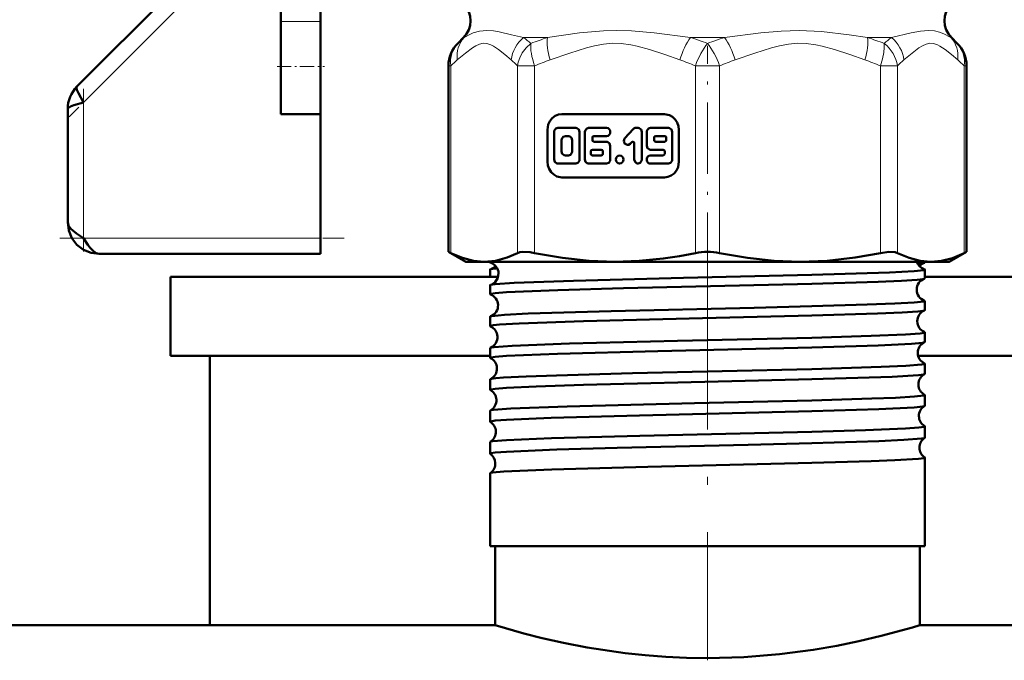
# Model space of a CAD drawing. Extents: x -1595 to 1972, y -1757 to 691.
# Tile 37 of 59: x 108 to 170, y -200 to -160. Entities that reach past the tile are written whole.
import ezdxf

# ---------------------------------------------------------------- set-up
doc = ezdxf.new("R2010")
doc.units = 0
doc.linetypes.add('DASHDOT', pattern=[18.5, 12, -3, 0.5, -3])

msp = doc.modelspace()

# ---------------------------------------------------------------- linework, layer by layer
at = {"color": 7, "linetype": 'DASHDOT', "lineweight": 18}
for p, q in [((151.565, -128.366), (151.565, -164.058)), ((151.565, -173.51), (151.565, -200.12))]:
    msp.add_line(p, q, dxfattribs=at)
at = {"color": 7, "linetype": 'DASHDOT', "lineweight": 18, "ltscale": 0.296715}
msp.add_line((119.538, -157.343), (111.146, -165.736), dxfattribs=at)
at = {"color": 7, "lineweight": 50}
for p, q in [((117.847, -157.62), (111.651, -163.816)), ((124.565, -158.734), (124.565, -159.688)), ((127.065, -158.734), (127.065, -159.688)), ((124.565, -162.549), (124.565, -159.688)), ((127.065, -162.549), (127.065, -159.688)), ((136.126, -160.713), (135.755, -161.083)), ((136.126, -160.713), (135.755, -161.083)), ((167.005, -160.713), (167.375, -161.083)), ((167.005, -160.713), (167.375, -161.083)), ((124.565, -165.549), (124.565, -162.549)), ((127.065, -165.549), (127.065, -162.549)), ((135.169, -174.269), (135.169, -162.497)), ((167.961, -174.269), (167.961, -162.497)), ((167.961, -174.269), (167.961, -162.497)), ((111.065, -165.23), (111.065, -172.402)), ((124.565, -165.549), (127.065, -165.549)), ((127.065, -165.549), (127.065, -173.402)), ((148.832, -165.558), (142.353, -165.558)), ((141.429, -166.558), (141.429, -168.558)), ((141.855, -166.686), (141.855, -168.43)), ((143.229, -166.429), (142.092, -166.429)), ((142.755, -166.942), (142.565, -166.942)), ((143.466, -168.43), (143.466, -166.686)), ((143.8, -166.686), (143.8, -168.43)), ((145.175, -166.429), (144.037, -166.429)), ((144.369, -166.942), (145.175, -166.942)), ((146.86, -166.504), (146.335, -167.072)), ((147.166, -166.429), (147.027, -166.429)), ((147.403, -168.43), (147.403, -166.686)), ((147.719, -166.686), (147.719, -167.558)), ((149.093, -166.429), (147.956, -166.429)), ((148.856, -166.942), (148.288, -166.942)), ((149.33, -168.43), (149.33, -166.686)), ((149.756, -168.558), (149.756, -166.558)), ((142.329, -167.199), (142.329, -167.917)), ((142.992, -167.917), (142.992, -167.199)), ((144.274, -167.199), (144.274, -167.045)), ((145.175, -167.301), (144.369, -167.301)), ((145.412, -168.43), (145.412, -167.558)), ((146.67, -167.435), (146.768, -167.33)), ((146.929, -167.402), (146.929, -168.43)), ((148.193, -167.045), (148.193, -167.199)), ((148.288, -167.301), (148.856, -167.301)), ((148.951, -167.199), (148.951, -167.045)), ((142.565, -168.174), (142.755, -168.174)), ((144.183, -167.917), (144.183, -168.071)), ((144.843, -167.814), (144.277, -167.814)), ((144.277, -168.174), (144.843, -168.174)), ((144.938, -168.071), (144.938, -167.917)), ((147.956, -167.814), (148.761, -167.814)), ((148.761, -168.174), (147.956, -168.174)), ((148.856, -167.917), (148.856, -168.071)), ((142.092, -168.687), (143.229, -168.687)), ((144.037, -168.687), (145.175, -168.687)), ((147.956, -168.687), (149.093, -168.687)), ((142.353, -169.558), (148.832, -169.558)), ((127.065, -173.402), (127.065, -174.402)), ((127.065, -174.402), (113.065, -174.402)), ((135.169, -174.269), (135.322, -174.347)), ((136.265, -174.902), (135.169, -174.269)), ((166.865, -174.902), (167.961, -174.269)), ((167.809, -174.347), (167.961, -174.269)), ((136.265, -174.902), (137.43, -174.902)), ((137.43, -174.902), (145.71, -174.902)), ((137.806, -174.945), (137.806, -174.902)), ((145.71, -174.902), (151.565, -174.902)), ((151.565, -174.902), (157.42, -174.902)), ((157.42, -174.902), (165.701, -174.902)), ((164.866, -175.028), (165.283, -174.97)), ((165.325, -174.945), (165.325, -174.902)), ((165.701, -174.902), (166.865, -174.902)), ((137.806, -175.852), (137.806, -175.388)), ((165.325, -175.95), (165.325, -175.388)), ((117.565, -175.852), (117.565, -180.852)), ((117.565, -175.852), (138.318, -175.852)), ((137.806, -176.956), (137.806, -176.383)), ((165.325, -175.852), (185.565, -175.852)), ((165.325, -177.963), (165.325, -177.378)), ((137.806, -178.97), (137.806, -178.372)), ((165.325, -179.977), (165.325, -179.365)), ((137.806, -180.985), (137.806, -180.358)), ((117.565, -180.852), (137.806, -180.852)), ((120.065, -180.852), (120.065, -197.902)), ((164.9, -180.852), (185.565, -180.852)), ((165.325, -181.993), (165.325, -181.351)), ((137.806, -183.002), (137.806, -182.343)), ((165.325, -184.012), (165.325, -183.335)), ((137.806, -185.022), (137.806, -184.326)), ((165.325, -186.033), (165.325, -185.316)), ((137.806, -187.045), (137.806, -186.306)), ((165.325, -192.902), (165.325, -187.295)), ((137.806, -192.902), (137.806, -188.283)), ((158.162, -192.902), (137.806, -192.902)), ((138.115, -197.902), (138.115, -192.902)), ((165.325, -192.902), (158.162, -192.902)), ((165.015, -197.902), (165.015, -192.902)), ((138.115, -197.902), (-184.435, -197.902)), ((85.815, -197.902), (120.065, -197.902)), ((487.565, -197.902), (165.015, -197.902))]:
    msp.add_line(p, q, dxfattribs=at)
at = {"color": 7, "lineweight": 18}
for p, q in [((112.065, -164.816), (118.708, -158.173)), ((127.065, -159.688), (124.565, -159.688)), ((136.163, -160.713), (136.126, -160.713)), ((139.914, -160.713), (141.435, -160.713)), ((150.489, -160.713), (152.641, -160.713)), ((161.695, -160.713), (163.217, -160.713)), ((166.967, -160.713), (167.005, -160.713)), ((135.746, -161.092), (135.755, -161.083)), ((135.755, -161.083), (135.781, -161.058)), ((167.335, -161.044), (167.375, -161.083)), ((167.375, -161.083), (167.407, -161.116)), ((135.169, -162.497), (135.322, -162.497)), ((135.322, -162.497), (135.322, -174.347)), ((139.538, -174.347), (139.538, -162.497)), ((139.538, -162.497), (140.62, -162.497)), ((140.62, -162.497), (140.62, -174.347)), ((150.8, -174.347), (150.8, -162.497)), ((151.565, -162.497), (150.8, -162.497)), ((152.331, -162.497), (151.565, -162.497)), ((152.331, -162.497), (152.331, -174.347)), ((162.51, -174.347), (162.51, -162.497)), ((162.51, -162.497), (163.592, -162.497)), ((163.592, -162.497), (163.592, -174.347)), ((167.809, -174.347), (167.809, -162.497)), ((167.809, -162.497), (167.961, -162.497)), ((112.065, -173.402), (112.065, -164.816)), ((127.065, -173.402), (112.065, -173.402))]:
    msp.add_line(p, q, dxfattribs=at)
at = {"color": 7, "linetype": 'DASHDOT', "lineweight": 18, "ltscale": 0.376445}
msp.add_line((151.565, -176.3), (151.565, -161.243), dxfattribs=at)
at = {"color": 7, "linetype": 'DASHDOT', "lineweight": 18, "ltscale": 0.075}
msp.add_line((124.315, -162.549), (127.315, -162.549), dxfattribs=at)
at = {"color": 7, "linetype": 'DASHDOT', "lineweight": 18, "ltscale": 0.257574}
msp.add_line((112.065, -163.958), (112.065, -174.26), dxfattribs=at)
at = {"color": 7, "linetype": 'DASHDOT', "lineweight": 18, "ltscale": 0.45}
msp.add_line((110.565, -173.402), (128.565, -173.402), dxfattribs=at)
at = {"color": 7, "lineweight": 18}
for points in [[(136.163, -160.713), (136.519, -160.511), (136.736, -160.418), (137.127, -160.304), (137.592, -160.259)], [(137.592, -160.259), (138.013, -160.29), (138.383, -160.353), (139.163, -160.531), (139.914, -160.713)], [(141.435, -160.713), (143.465, -160.419), (144.977, -160.281), (145.785, -160.259)], [(145.785, -160.259), (146.762, -160.29), (148.193, -160.419), (150.489, -160.713)], [(152.641, -160.713), (154.947, -160.418), (156.221, -160.3), (157.364, -160.259)], [(157.364, -160.259), (158.79, -160.325), (160.522, -160.534), (161.695, -160.713)], [(163.217, -160.713), (164.447, -160.417), (165.053, -160.299), (165.546, -160.259)], [(165.546, -160.259), (165.927, -160.29), (166.252, -160.368), (166.534, -160.475), (166.967, -160.713)], [(139.133, -162.127), (138.735, -161.79), (138.334, -161.468), (138.009, -161.249), (137.844, -161.165), (137.593, -161.085), (137.365, -161.072), (137.129, -161.121), (136.896, -161.224), (136.678, -161.358), (136.245, -161.69), (135.726, -162.127)], [(140.386, -161.083), (140.084, -161.364), (139.842, -161.683), (139.681, -161.993), (139.583, -162.276), (139.538, -162.497)], [(149.823, -162.127), (148.86, -161.79), (147.894, -161.468), (147.107, -161.249), (146.71, -161.165), (146.104, -161.085), (145.555, -161.072), (144.984, -161.121), (144.421, -161.224), (143.896, -161.358), (142.851, -161.69), (141.598, -162.127)], [(161.533, -162.127), (160.57, -161.79), (159.604, -161.468), (158.818, -161.249), (158.42, -161.165), (157.814, -161.085), (157.265, -161.072), (156.694, -161.121), (156.131, -161.224), (155.606, -161.358), (154.561, -161.69), (153.308, -162.127)], [(162.51, -162.497), (162.643, -162.062), (162.727, -161.647), (162.754, -161.347), (162.745, -161.083)], [(167.404, -162.127), (167.005, -161.79), (166.605, -161.468), (166.279, -161.249), (166.115, -161.165), (165.864, -161.085), (165.636, -161.072), (165.4, -161.121), (165.167, -161.224), (164.949, -161.358), (164.516, -161.69), (163.997, -162.127)]]:
    msp.add_lwpolyline(points, dxfattribs=at)
at = {"color": 7, "lineweight": 50}
for points in [[(111.651, -163.816), (111.629, -163.862), (111.627, -163.906), (111.651, -164.019), (111.737, -164.224), (112.065, -164.816)], [(112.065, -164.816), (111.453, -164.99), (111.236, -165.074), (111.112, -165.15), (111.076, -165.192), (111.065, -165.23)], [(142.353, -165.558), (142.132, -165.588), (141.923, -165.674), (141.739, -165.811), (141.591, -165.992), (141.487, -166.209), (141.429, -166.558)], [(149.756, -166.558), (149.729, -166.318), (149.649, -166.092), (149.522, -165.893), (149.354, -165.733), (149.154, -165.62), (148.832, -165.558)], [(142.092, -166.429), (141.955, -166.476), (141.866, -166.608), (141.855, -166.686)], [(142.565, -166.942), (142.426, -166.991), (142.34, -167.119), (142.329, -167.199)], [(142.992, -167.199), (142.947, -167.048), (142.828, -166.955), (142.755, -166.942)], [(143.466, -166.686), (143.42, -166.534), (143.298, -166.441), (143.229, -166.429)], [(144.037, -166.429), (143.9, -166.477), (143.812, -166.607), (143.8, -166.686)], [(147.403, -166.686), (147.357, -166.534), (147.236, -166.441), (147.166, -166.429)], [(147.956, -166.429), (147.819, -166.476), (147.73, -166.608), (147.719, -166.686)], [(149.33, -166.686), (149.285, -166.534), (149.163, -166.441), (149.093, -166.429)], [(145.412, -167.558), (145.366, -167.406), (145.244, -167.313), (145.175, -167.301)], [(146.335, -167.072), (146.285, -167.153), (146.266, -167.269), (146.337, -167.437), (146.492, -167.51), (146.565, -167.501), (146.67, -167.435)], [(147.719, -167.558), (147.765, -167.709), (147.886, -167.803), (147.956, -167.814)], [(142.329, -167.917), (142.374, -168.068), (142.492, -168.161), (142.565, -168.174)], [(142.755, -168.174), (142.894, -168.125), (142.98, -167.996), (142.992, -167.917)], [(141.429, -168.558), (141.457, -168.798), (141.537, -169.023), (141.663, -169.223), (141.831, -169.383), (142.032, -169.495), (142.353, -169.558)], [(141.855, -168.43), (141.9, -168.581), (142.022, -168.675), (142.092, -168.687)], [(143.229, -168.687), (143.366, -168.639), (143.455, -168.508), (143.466, -168.43)], [(143.8, -168.43), (143.846, -168.581), (143.968, -168.675), (144.037, -168.687)], [(145.175, -168.687), (145.311, -168.639), (145.4, -168.508), (145.412, -168.43)], [(146.929, -168.43), (146.975, -168.582), (147.097, -168.675), (147.166, -168.687)], [(147.166, -168.687), (147.303, -168.639), (147.392, -168.508), (147.403, -168.43)], [(148.832, -169.558), (149.054, -169.528), (149.262, -169.442), (149.447, -169.304), (149.594, -169.123), (149.698, -168.906), (149.756, -168.558)], [(149.093, -168.687), (149.23, -168.639), (149.319, -168.508), (149.33, -168.43)], [(111.065, -172.402), (111.119, -172.612), (111.27, -172.817), (111.617, -173.106), (112.065, -173.402)], [(113.065, -174.402), (112.543, -174.339), (112.063, -174.146), (111.641, -173.826), (111.321, -173.404), (111.128, -172.924), (111.065, -172.402)], [(112.065, -173.402), (112.342, -173.823), (112.484, -174.013), (112.687, -174.23), (112.869, -174.355), (113.065, -174.402)], [(135.322, -174.347), (136.054, -174.661), (136.751, -174.843), (137.43, -174.902)], [(137.43, -174.902), (138.143, -174.837), (138.876, -174.636), (139.538, -174.347)], [(139.538, -174.347), (139.683, -174.297), (139.867, -174.272), (140.336, -174.297), (140.62, -174.347)], [(140.62, -174.347), (142.389, -174.661), (144.07, -174.842), (145.71, -174.902)], [(145.71, -174.902), (147.24, -174.85), (148.768, -174.698), (149.786, -174.542), (150.8, -174.347)], [(152.331, -174.347), (154.099, -174.661), (155.781, -174.842), (157.42, -174.902)], [(157.42, -174.902), (159.142, -174.837), (160.912, -174.636), (162.51, -174.347)], [(162.51, -174.347), (163.044, -174.272), (163.448, -174.297), (163.592, -174.347)], [(163.592, -174.347), (164.326, -174.661), (165.022, -174.843), (165.701, -174.902)], [(165.701, -174.902), (166.38, -174.843), (167.076, -174.662), (167.809, -174.347)], [(137.806, -174.945), (137.807, -174.94), (137.81, -174.937), (137.82, -174.931), (137.844, -174.921), (137.93, -174.902)], [(137.847, -174.97), (137.819, -174.959), (137.81, -174.953), (137.806, -174.948), (137.806, -174.945)], [(165.283, -174.97), (165.312, -174.959), (165.32, -174.953), (165.324, -174.948), (165.325, -174.945)], [(137.806, -175.388), (137.806, -175.385), (137.811, -175.379), (137.821, -175.373), (137.855, -175.361)], [(138.341, -175.624), (138.3, -175.908), (138.121, -176.191), (137.871, -176.35), (137.847, -176.358)], [(137.847, -176.358), (138.115, -176.316), (139.326, -176.233), (143.084, -176.096), (150.044, -175.921), (158.162, -175.727)], [(158.162, -175.727), (163.087, -175.571), (164.654, -175.487), (165.248, -175.421), (165.301, -175.407), (165.316, -175.399), (165.322, -175.394), (165.324, -175.392), (165.325, -175.388)], [(165.325, -175.388), (165.324, -175.385), (165.319, -175.379), (165.309, -175.373), (165.275, -175.361)], [(137.806, -176.956), (137.807, -176.952), (137.81, -176.949), (137.819, -176.942), (137.842, -176.933), (138.131, -176.887), (138.833, -176.832), (142.081, -176.697), (146.256, -176.58), (158.162, -176.293)], [(137.806, -176.383), (137.806, -176.38), (137.81, -176.375), (137.818, -176.369), (137.847, -176.358)], [(158.162, -176.293), (162.372, -176.164), (163.84, -176.1), (164.84, -176.036), (165.196, -175.994), (165.29, -175.973)], [(158.162, -177.716), (161.675, -177.613), (163.429, -177.546), (164.65, -177.477), (165.248, -177.411), (165.301, -177.396), (165.316, -177.389), (165.322, -177.384), (165.324, -177.381), (165.325, -177.378)], [(137.835, -178.351), (137.916, -178.332), (138.724, -178.255), (140.208, -178.182), (145.472, -178.02), (154.524, -177.806), (158.162, -177.716)], [(158.162, -178.306), (162.335, -178.178), (163.895, -178.11), (164.879, -178.044), (165.216, -178.003), (165.299, -177.982)], [(137.806, -178.97), (137.806, -178.967), (137.809, -178.963), (137.813, -178.959), (137.83, -178.95), (138.024, -178.912), (138.404, -178.875), (139.652, -178.802), (143.714, -178.661), (151.238, -178.474), (158.162, -178.306)], [(158.162, -179.704), (161.929, -179.592), (164.107, -179.499), (165.036, -179.43), (165.292, -179.387), (165.315, -179.377), (165.321, -179.372), (165.324, -179.368), (165.325, -179.365)], [(137.827, -180.341), (137.876, -180.326), (138.055, -180.298), (139.194, -180.215), (142.82, -180.08), (149.666, -179.906), (158.162, -179.704)], [(158.162, -180.32), (162.358, -180.192), (164.475, -180.09), (165.18, -180.024), (165.305, -179.994)], [(137.806, -180.985), (137.807, -180.98), (137.81, -180.977), (137.819, -180.971), (137.842, -180.962), (138.131, -180.915), (138.836, -180.86), (142.078, -180.725), (148.428, -180.555), (158.162, -180.32)], [(158.162, -181.689), (162.548, -181.555), (164.124, -181.484), (165.115, -181.406), (165.267, -181.38), (165.308, -181.367), (165.319, -181.36), (165.323, -181.356), (165.325, -181.351)], [(137.822, -182.328), (137.889, -182.308), (138.171, -182.27), (138.642, -182.232), (140.075, -182.159), (142.008, -182.09), (146.827, -181.958), (158.162, -181.689)], [(137.806, -183.002), (137.807, -182.998), (137.81, -182.995), (137.819, -182.988), (137.842, -182.979), (138.131, -182.932), (138.833, -182.877), (140.726, -182.789), (143.706, -182.693), (153.95, -182.442), (158.162, -182.337)], [(158.162, -182.337), (163.251, -182.172), (164.916, -182.072), (165.237, -182.03), (165.31, -182.008)], [(137.819, -184.312), (137.859, -184.298), (138.021, -184.27), (139.116, -184.187), (142.68, -184.051), (150.751, -183.849), (158.162, -183.672)], [(158.162, -183.672), (161.962, -183.56), (163.465, -183.5), (164.665, -183.433), (165.25, -183.367), (165.301, -183.353), (165.316, -183.346), (165.322, -183.341), (165.324, -183.338), (165.325, -183.335)], [(137.806, -185.022), (137.807, -185.018), (137.81, -185.014), (137.819, -185.008), (137.842, -184.999), (138.131, -184.952), (138.833, -184.897), (141.675, -184.775), (147.252, -184.62), (158.162, -184.356)], [(158.162, -184.356), (162.408, -184.225), (164.645, -184.114), (165.199, -184.056), (165.288, -184.035), (165.313, -184.025)], [(137.816, -186.294), (137.847, -186.281), (137.974, -186.256), (138.84, -186.183), (141.69, -186.063), (147.291, -185.91), (158.162, -185.653)], [(158.162, -185.653), (161.566, -185.554), (164.09, -185.45), (164.935, -185.391), (165.281, -185.341), (165.309, -185.331), (165.32, -185.324), (165.323, -185.321), (165.325, -185.316)], [(158.162, -186.378), (162.417, -186.246), (163.984, -186.176), (165.115, -186.09), (165.278, -186.06), (165.315, -186.045)], [(137.806, -187.045), (137.807, -187.04), (137.81, -187.037), (137.819, -187.031), (137.843, -187.021), (138.131, -186.975), (138.832, -186.92), (142.034, -186.785), (145.843, -186.677), (154.128, -186.479), (158.162, -186.378)], [(158.162, -187.632), (161.932, -187.521), (163.427, -187.462), (164.911, -187.372), (165.258, -187.326), (165.304, -187.312), (165.317, -187.305), (165.322, -187.3), (165.324, -187.298), (165.325, -187.295)], [(137.814, -188.272), (137.839, -188.261), (137.944, -188.238), (138.672, -188.171), (141.707, -188.04), (147.782, -187.877), (158.162, -187.632)], [(138.115, -197.902), (139.937, -198.419), (141.095, -198.711), (142.448, -199.016), (143.954, -199.307), (146.356, -199.667), (147.623, -199.803), (148.921, -199.903), (150.238, -199.965), (151.565, -199.986)], [(151.565, -199.986), (153.865, -199.923), (156.113, -199.742), (158.255, -199.461), (159.758, -199.201), (161.142, -198.917), (162.562, -198.582), (164.543, -198.042), (165.015, -197.902)]]:
    msp.add_lwpolyline(points, dxfattribs=at)
for centre, radius, start, end in [((135.065, -159.652), 1.5, 315.00005, 45), ((168.065, -159.652), 1.5, 135, 225), ((137.169, -162.497), 2, 135, 180.00001), ((137.169, -162.497), 2, 135, 180.00001), ((165.961, -162.497), 2, 0, 45), ((165.961, -162.497), 2, 0, 45), ((113.049, -165.224), 1.984, 134.80796, 180.19202), ((113.049, -165.224), 1.984, 134.808, 180.19202), ((144.374, -167.041), 0.099, 92.71939, 182.49726), ((147.029, -166.657), 0.228, 90.50339, 137.96335), ((148.292, -167.041), 0.099, 92.7495, 182.47569), ((148.852, -167.041), 0.099, 357.5221, 87.23977), ((144.374, -167.203), 0.099, 177.49898, 267.27681), ((146.835, -167.391), 0.0913, 90.50339, 137.96328), ((146.83, -167.398), 0.099, 357.49881, 87.27724), ((148.292, -167.203), 0.099, 177.52209, 267.23977), ((148.852, -167.203), 0.099, 272.7495, 2.47569), ((144.282, -167.913), 0.099, 92.7495, 182.47569), ((144.282, -168.075), 0.099, 177.52209, 267.23977), ((144.838, -167.913), 0.099, 357.5221, 87.23977), ((144.838, -168.075), 0.099, 272.7495, 2.47569), ((148.757, -167.913), 0.099, 357.49899, 87.27681), ((148.757, -168.075), 0.099, 272.7194, 2.49727), ((151.554, -177.998), 3.729, 89.83184, 101.67366), ((151.576, -177.998), 3.729, 78.3264, 90.16808), ((137.614, -175.657), 0.727, 2.62882, 71.21936), ((165.492, -174.679), 0.717, 198.12438, 252.3534), ((165.497, -175.629), 0.693, 107.99748, 138.95413), ((137.657, -174.709), 0.682, 286.93362, 317.06823), ((138.436, -178.221), 2.919, 93.62532, 101.47107), ((165.537, -176.659), 0.73, 109.81547, 180.65183), ((165.286, -175.927), 0.0457, 274.14835, 328.48287), ((137.84, -176.938), 0.0392, 208.73288, 264.29215), ((137.576, -177.659), 0.73, 2.7344, 69.14486), ((165.536, -176.669), 0.73, 179.85861, 250.25184), ((137.574, -177.668), 0.732, 290.90159, 3.41699), ((165.287, -177.401), 0.0451, 31.70002, 85.94561), ((165.574, -178.66), 0.732, 112.05749, 180.5678), ((165.295, -177.948), 0.034, 277.4234, 333.92082), ((137.839, -178.39), 0.0385, 95.59628, 151.1796), ((165.573, -178.668), 0.732, 179.95325, 248.00055), ((137.833, -178.958), 0.03, 203.6851, 260.80445), ((137.539, -179.66), 0.732, 2.80774, 66.7538), ((165.295, -179.38), 0.0333, 26.2116, 82.66889), ((137.538, -179.667), 0.734, 293.26267, 3.35631), ((165.61, -180.661), 0.734, 114.54686, 180.51733), ((165.3, -179.967), 0.0267, 281.08121, 338.55948), ((137.832, -180.37), 0.0293, 99.14109, 156.24765), ((165.61, -180.667), 0.734, 180.02431, 245.48286), ((137.828, -180.977), 0.024, 199.28673, 256.95595), ((137.503, -181.661), 0.734, 2.87226, 64.13914), ((165.301, -181.36), 0.026, 21.49833, 78.97538), ((137.501, -181.666), 0.735, 295.88205, 3.29433), ((165.304, -181.987), 0.0218, 285.09468, 342.57404), ((137.828, -182.351), 0.0234, 102.96992, 160.48751), ((165.647, -182.662), 0.736, 117.26506, 180.45056), ((137.825, -182.997), 0.02, 195.74293, 252.79657), ((137.467, -183.661), 0.735, 2.91292, 61.36246), ((165.646, -182.667), 0.735, 180.07461, 242.78094), ((137.465, -183.666), 0.737, 298.66161, 3.25454), ((165.305, -183.341), 0.0212, 17.6132, 75.00417), ((137.824, -184.331), 0.0194, 106.97896, 164.16468), ((165.683, -184.662), 0.737, 120.12083, 180.40815), ((165.307, -184.008), 0.0184, 289.31473, 345.96829), ((137.822, -185.019), 0.0171, 192.55589, 248.49048), ((137.43, -185.662), 0.737, 2.95368, 58.42055), ((165.683, -184.666), 0.737, 180.11646, 239.91664), ((137.43, -185.665), 0.738, 301.57117, 3.21843), ((165.308, -185.32), 0.0178, 14.15307, 70.7985), ((137.822, -186.309), 0.0164, 111.36627, 167.45828), ((165.719, -186.663), 0.738, 123.1304, 180.37034), ((165.309, -186.03), 0.016, 293.52725, 348.69345), ((165.718, -186.666), 0.738, 180.14436, 236.91476), ((137.82, -187.042), 0.015, 189.93588, 244.01384), ((137.395, -187.662), 0.738, 2.97965, 55.35032), ((165.31, -187.298), 0.0153, 11.33421, 66.51388), ((137.394, -187.665), 0.739, 304.65828, 3.17974), ((137.82, -188.286), 0.0143, 115.76184, 169.94695)]:
    msp.add_arc(centre, radius, start, end, dxfattribs=at)
at = {"color": 7, "lineweight": 18}
for centre, radius, start, end in [((139.614, -164.92), 5.441, 129.35589, 135.16457), ((135.986, -166.198), 6.747, 49.2926, 54.39128), ((146.979, -178.073), 18.224, 107.71106, 111.2104), ((144.726, -179.181), 19.347, 69.2976, 72.6677), ((158.405, -179.181), 19.347, 107.3323, 110.70239), ((156.151, -178.073), 18.224, 68.78961, 72.28894), ((167.145, -166.198), 6.747, 125.60872, 130.7074), ((163.517, -164.92), 5.441, 44.83543, 50.64411), ((139.514, -166.667), 5.913, 129.84104, 135.16147), ((135.345, -166.667), 5.913, 44.83854, 50.15897), ((147.105, -178.115), 16.91, 109.00787, 112.54965), ((144.315, -178.115), 16.91, 67.45034, 70.99213), ((158.815, -178.115), 16.91, 109.00787, 112.54965), ((156.025, -178.115), 16.91, 67.45034, 70.99213), ((167.785, -166.667), 5.913, 129.84104, 135.16147), ((163.616, -166.667), 5.913, 44.83854, 50.15897)]:
    msp.add_arc(centre, radius, start, end, dxfattribs=at)
for centre, major_axis, ratio, start_param, end_param in [((137.574, -162.127), (1.277, -1.539), 0.880592, 3.24575, 4.081599), ((140.981, -162.127), (-1.277, -1.539), 0.880592, 4.50733, 5.343179), ((142.363, -162.127), (0.65, -1.892), 0.364753, 3.751886, 4.587735), ((150.588, -162.127), (-0.65, -1.892), 0.364753, 4.001194, 4.837043), ((152.542, -162.127), (0.65, -1.892), 0.364753, 1.446142, 2.281991), ((160.767, -162.127), (-0.65, -1.892), 0.364753, 1.695451, 2.5313), ((162.149, -162.127), (1.277, -1.539), 0.880592, 0.940006, 1.775856), ((165.556, -162.127), (-1.277, -1.539), 0.880592, 2.201586, 3.037435), ((137.169, -162.497), (1.414, -1.414), 0.862856, 3.141593, 4.000478), ((141.386, -162.497), (0.765, -1.848), 0.357407, 3.706528, 4.565414), ((151.565, -162.497), (-0.765, -1.848), 0.357407, 4.000478, 4.859364), ((151.565, -162.497), (0.765, -1.848), 0.357407, 1.423821, 2.282707), ((161.745, -162.497), (1.414, -1.414), 0.862856, 0.858886, 1.717772), ((165.961, -162.497), (1.414, 1.414), 0.862856, 5.4243, 6.283185)]:
    msp.add_ellipse(centre, major_axis=major_axis, ratio=ratio, start_param=start_param, end_param=end_param, dxfattribs=at)
at = {"color": 7, "lineweight": 50}
for centre, start_param, end_param in [((145.175, -166.686), 3.141593, 6.283185), ((147.956, -168.43), 0, 3.141593)]:
    msp.add_ellipse(centre, major_axis=(0, 0.257), ratio=0.92388, start_param=start_param, end_param=end_param, dxfattribs=at)
msp.add_ellipse((146.004, -168.43), major_axis=(0, 0.257), ratio=0.92388, dxfattribs=at)

doc.saveas('drawing.dxf')
